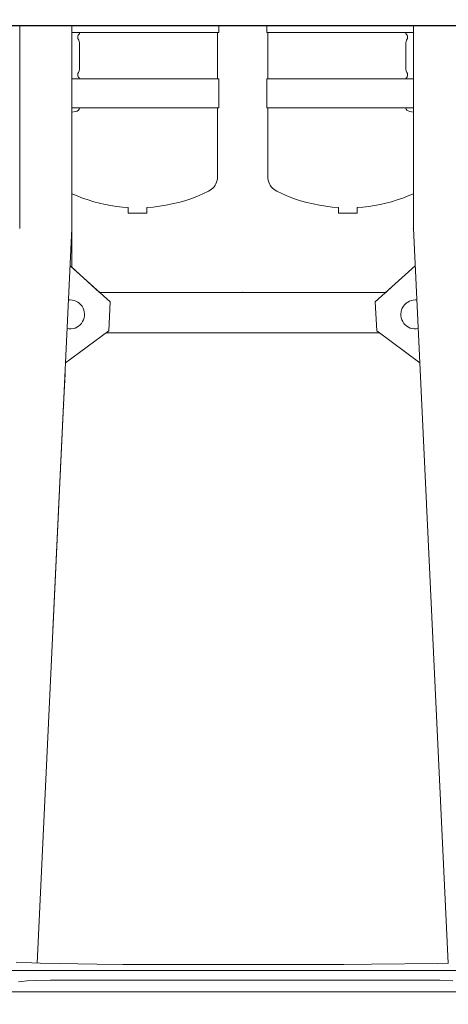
# Model space of a CAD drawing. Header units: millimetres. Extents: x 2204655785 to 2205143108, y 485765510 to 486291538.
# Tile 100 of 156: x 2204986559 to 2204987336, y 486183767 to 486185552. Entities that reach past the tile are written whole.
import ezdxf
from ezdxf.enums import TextEntityAlignment as Align
from ezdxf.lldxf.tags import DXFTag

# ---------------------------------------------------------------- set-up
doc = ezdxf.new("R2010")
doc.units = ezdxf.units.MM
doc.linetypes.add('НЕВИДИМАЯX2', pattern=[19.05, 12.7, -6.35])
for name, color, linetype in [('206ППР Панелевоз', 7, 'Continuous'), ('ППР_Автокран СКАТ-40', 7, 'Continuous'), ('ППР_Автокран_Опасная зона', 1, 'Continuous'), ('ППР_Опасная зона от крана', 1, 'Continuous'), ('ППР_Разрез', 5, 'Continuous'), ('ППР_Стрела', 7, 'Continuous')]:
    doc.layers.add(name, color=color, linetype=linetype)
doc.styles.add('ППРк_М1-1', font='GOST_Common Italic.ttf', dxfattribs={"height": 800})
doc.styles.add('ППРк_М1-1кран', font='GOST_Common Italic.ttf', dxfattribs={"width": 0.8, "height": 600})
tags = doc.linetypes.add('опасная зона_Кран', pattern='A,30,-8,4,-8,30,-8,4,-8,30,-8,4,[230,Bbox.shx,S=2.5,R=0,X=0,Y=-10],-6', length=148).pattern_tags.tags
tags[24] = DXFTag(74, 5)

# ---------------------------------------------------------------- blocks, each defined once
blk = doc.blocks.new('*U374')
at = {"layer": 'ППР_Опасная зона от крана', "linetype": 'опасная зона_Кран', "lineweight": 80, "ltscale": 100}
blk.add_arc((29475, 0), 54570, 270, 90, dxfattribs=at)
at = {"layer": 'ППР_Стрела', "linetype": 'НЕВИДИМАЯX2', "lineweight": 50, "ltscale": 100}
blk.add_arc((29475, 0), 38700, 270, 90, dxfattribs=at)
at = {"layer": 'ППР_Стрела', "linetype": 'Continuous', "lineweight": 100}
blk.add_arc((29475, 0), 35000, 270, 90, dxfattribs=at)
at = {"style": 'ППРк_М1-1', "width": 0.8}
for tag, p, height, flags in [('ОПАСНАЯ_ЗОНА', (25480.86, 21929.55), 800, 1), ('ОТЛЕТ_ГРУЗА', (25413.72, 20678.22), 800, 1), ('Кол-во_элементов', (2695.66, -1978.25), 1200, 8)]:
    blk.add_attdef(tag, p, '', height=height, dxfattribs=dict(at, flags=flags))
at = {"style": 'ППРк_М1-1', "width": 0.8, "flags": 8}
blk.add_attdef('МАРКА_КРАНА', text='', height=1200, dxfattribs=at).set_placement((8837.5, 818.17), align=Align.CENTER)
blk.add_attdef('ВЫСОТА', text='', height=1200, dxfattribs=at).set_placement((9134.89, -8454.02), align=Align.MIDDLE_CENTER)
at = {"layer": 'Defpoints', "style": 'ППРк_М1-1', "width": 0.8, "flags": 1}
for tag, p in [('МАКСИМАЛЬНАЯ_ДЛИНА_ГРУЗА', (25470.43, 19233.22)), ('ШИРИНА_ГРУЗА', (25397.01, 17803.51))]:
    blk.add_attdef(tag, p, '', height=800, dxfattribs=at)
at = {"layer": 'ППР_Разрез', "style": 'ППРк_М1-1кран', "width": 0.8, "flags": 8}
for tag, p in [('РАЗРЕЗ2', (-1027.85, 55181.17)), ('РАЗРЕЗ', (-1731.87, -54129.29))]:
    blk.add_attdef(tag, p, '', height=800, dxfattribs=at)
at = {"layer": 'ППР_Стрела', "style": 'ППРк_М1-1кран', "width": 0.8, "flags": 8}
for tag, p in [('ВЫСОТА_КРЮКА_ГОРИЗ', (-22781.64, 24557.61)), ('ВЫСОТА_КРЮКА_НАКЛ', (-23522.06, 23711.4)), ('ГАБАРИТ_СТРЕЛЫ', (-25019.84, 21408.72)), ('ВЫЛЕТ', (-19745.38, 16966.54))]:
    blk.add_attdef(tag, p, '', height=800, rotation=317, dxfattribs=at)
blk = doc.blocks.new('*U420')
at = {"layer": 'ППР_Опасная зона от крана', "linetype": 'опасная зона_Кран', "lineweight": 80, "ltscale": 100}
blk.add_arc((135, 0), 50270, 90, 270, dxfattribs=at)
at = {"layer": 'ППР_Стрела', "linetype": 'НЕВИДИМАЯX2', "lineweight": 50, "ltscale": 100}
blk.add_arc((135, 0), 38700, 90, 270, dxfattribs=at)
at = {"layer": 'ППР_Стрела', "linetype": 'Continuous', "lineweight": 100}
blk.add_arc((135, 0), 30700, 90, 270, dxfattribs=at)
at = {"style": 'ППРк_М1-1', "width": 0.8}
for tag, p, height, flags in [('ОПАСНАЯ_ЗОНА', (25480.86, 21929.55), 800, 1), ('ОТЛЕТ_ГРУЗА', (25413.72, 20678.22), 800, 1), ('Кол-во_элементов', (2695.66, -1978.25), 1200, 8)]:
    blk.add_attdef(tag, p, '', height=height, dxfattribs=dict(at, flags=flags))
at = {"style": 'ППРк_М1-1', "width": 0.8, "flags": 8}
blk.add_attdef('МАРКА_КРАНА', text='', height=1200, dxfattribs=at).set_placement((8837.5, 818.17), align=Align.CENTER)
blk.add_attdef('ВЫСОТА', text='', height=1200, dxfattribs=at).set_placement((9134.89, -8454.02), align=Align.MIDDLE_CENTER)
at = {"layer": 'Defpoints', "style": 'ППРк_М1-1', "width": 0.8, "flags": 1}
for tag, p in [('МАКСИМАЛЬНАЯ_ДЛИНА_ГРУЗА', (25470.43, 19233.22)), ('ШИРИНА_ГРУЗА', (25397.01, 17803.51))]:
    blk.add_attdef(tag, p, '', height=800, dxfattribs=at)
at = {"layer": 'ППР_Разрез', "style": 'ППРк_М1-1кран', "width": 0.8, "flags": 8}
for tag, p in [('РАЗРЕЗ2', (-1027.85, 55181.17)), ('РАЗРЕЗ', (-1731.87, -54129.29))]:
    blk.add_attdef(tag, p, '', height=800, dxfattribs=at)
at = {"layer": 'ППР_Стрела', "style": 'ППРк_М1-1кран', "width": 0.8, "flags": 8}
for tag, p in [('ВЫСОТА_КРЮКА_ГОРИЗ', (-19652.89, 21607.87)), ('ГАБАРИТ_СТРЕЛЫ', (-25019.84, 21408.72)), ('ВЫСОТА_КРЮКА_НАКЛ', (-20393.31, 20761.66)), ('ВЫЛЕТ', (-16616.63, 14016.8))]:
    blk.add_attdef(tag, p, '', height=800, rotation=317, dxfattribs=at)
blk = doc.blocks.new('*U53')
blk.add_lwpolyline([(7446.2, 1251.1), (4884, 1251.1), (4884, -1246.3), (7446.2, -1246.3)], close=True)
at = {"layer": '206ППР Панелевоз', "lineweight": 5}
for p, q in [((9198.7, -678.8), (9198.7, 686.3)), ((9159.7, 429.2), (9159.7, -421.8)), ((9146.5, 376.5), (7814.6, 313.5)), ((9146.9, 357.5), (9146.5, 376.6)), ((9177.5, 361.2), (9178.3, 384.9)), ((9148.6, 237.1), (9146.9, 357.5)), ((9177.2, 334.5), (9177.5, 361.2)), ((8058.1, 325), (7999.9, 246.7)), ((9177.2, -327), (9177.2, 334.5)), ((7814.7, 313.5), (7446.2, 313.5)), ((7458.9, 313.5), (7458.9, 47.3)), ((7542.9, 313.5), (7542.9, 47.3)), ((7595.4, 313.5), (7595.4, 299.2)), ((7599.9, 301.3), (7601.3, 304)), ((7601.3, 304), (7602.2, 307)), ((7602.2, 307), (7603.3, 313.5)), ((7755.5, 303.8), (7751.3, 313.5)), ((7759.3, 293.9), (7755.5, 303.8)), ((7882, 316.7), (7947.4, 244.2)), ((7458.9, 299.2), (7460.8, 299.7)), ((7460.8, 299.7), (7462.5, 300.6)), ((7462.5, 300.6), (7464.1, 301.8)), ((7464.1, 301.8), (7465.4, 302.5)), ((7465.4, 302.5), (7467, 302.8)), ((7467, 302.8), (7468.6, 302.8)), ((7468.6, 302.8), (7470.1, 302.4)), ((7470.1, 302.4), (7472.9, 300.8)), ((7472.9, 300.8), (7475.1, 300.1)), ((7475.1, 300.1), (7477.5, 299.8)), ((7477.5, 299.8), (7526.1, 299.8)), ((7526.1, 299.8), (7528.5, 300.1)), ((7528.5, 300.1), (7530.2, 300.6)), ((7530.2, 300.6), (7531.7, 301.4)), ((7531.7, 301.4), (7533.4, 302.4)), ((7533.4, 302.4), (7535, 302.8)), ((7535, 302.8), (7536.6, 302.8)), ((7536.6, 302.8), (7538.1, 302.5)), ((7538.1, 302.5), (7539.5, 301.8)), ((7539.5, 301.8), (7541.2, 300.5)), ((7541.2, 300.5), (7542.9, 299.7)), ((7595.4, 299.2), (7597.9, 300)), ((7595.4, 47.3), (7595.4, 299.2)), ((7597.9, 300), (7599.9, 301.3)), ((7762.7, 283.9), (7759.3, 293.9)), ((7765.8, 273.7), (7762.7, 283.9)), ((7768.6, 263.5), (7765.8, 273.7)), ((7918.5, 276.2), (7930.2, 263.3)), ((7770.9, 253.1), (7768.6, 263.5)), ((7772.9, 242.7), (7770.9, 253.1)), ((7930.2, 263.3), (7930.2, -255.8)), ((7930.2, 263.3), (7930.2, -255.8)), ((8003.7, 251.8), (8003.7, -244.3)), ((7774.4, 232.2), (7772.9, 242.7)), ((7775.6, 221.7), (7774.4, 232.2)), ((7947.4, 244.2), (7999.9, 246.7)), ((9148.8, 187.4), (9148.6, 237.1)), ((7776.4, 211.1), (7775.6, 221.7)), ((7786.4, 211.1), (7776.4, 211.1)), ((7786.4, 177.5), (7786.4, 211.1)), ((9148.7, -213.3), (9148.8, 187.4)), ((7774.1, 154.3), (7775.5, 165.9)), ((7775.5, 165.9), (7776.4, 177.5)), ((7776.4, 177.5), (7786.4, 177.5)), ((7772.3, 142.8), (7774.1, 154.3)), ((7767.2, 120), (7770, 131.4)), ((7770, 131.4), (7772.3, 142.8)), ((7760.4, 97.7), (7764, 108.8)), ((7764, 108.8), (7767.2, 120)), ((7756.2, 86.8), (7760.4, 97.7)), ((7746.7, 65.5), (7751.7, 76.1)), ((7751.7, 76.1), (7756.2, 86.8)), ((7733.2, 52.2), (7736, 53.8)), ((7736, 53.8), (7738.7, 55.6)), ((7738.7, 55.6), (7741.1, 57.7)), ((7741.1, 57.7), (7743.3, 60.1)), ((7743.3, 60.1), (7745.1, 62.7)), ((7745.1, 62.7), (7746.7, 65.5)), ((7458.9, 47.3), (7446.2, 47.3)), ((7542.9, 49.4), (7458.9, 49.4)), ((7542.9, 47.3), (7595.4, 47.3)), ((7595.4, 49.4), (7720.8, 49.4)), ((7720.8, 49.4), (7724, 49.6)), ((7724, 49.6), (7727.1, 50.1)), ((7727.1, 50.1), (7730.2, 51)), ((7730.2, 51), (7733.2, 52.2)), ((7446.2, -39.8), (7458.9, -39.8)), ((7458.9, -39.8), (7458.9, -306)), ((7542.9, -41.9), (7458.9, -41.9)), ((7542.9, -306), (7542.9, -39.8)), ((7542.9, -39.8), (7595.4, -39.8)), ((7595.4, -39.8), (7595.4, -306)), ((7720.8, -41.9), (7595.4, -41.9)), ((7724, -42.1), (7720.8, -41.9)), ((7727.1, -42.6), (7724, -42.1)), ((7730.2, -43.5), (7727.1, -42.6)), ((7733.2, -44.7), (7730.2, -43.5)), ((7736, -46.3), (7733.2, -44.7)), ((7738.7, -48.1), (7736, -46.3)), ((7741.1, -50.3), (7738.7, -48.1)), ((7743.3, -52.6), (7741.1, -50.3)), ((7745.1, -55.2), (7743.3, -52.6)), ((7746.7, -58), (7745.1, -55.2)), ((7751.7, -68.6), (7746.7, -58)), ((7756.2, -79.3), (7751.7, -68.6)), ((7760.4, -90.3), (7756.2, -79.3)), ((7764, -101.3), (7760.4, -90.3)), ((7767.2, -112.5), (7764, -101.3)), ((7770, -123.9), (7767.2, -112.5)), ((7772.3, -135.3), (7770, -123.9)), ((7774.1, -146.8), (7772.3, -135.3)), ((7775.5, -158.4), (7774.1, -146.8)), ((7776.4, -170), (7775.5, -158.4)), ((7786.4, -170), (7776.4, -170)), ((7786.4, -203.6), (7786.4, -170)), ((7774.4, -224.8), (7775.6, -214.2)), ((7775.6, -214.2), (7776.4, -203.6)), ((7776.4, -203.6), (7786.4, -203.6)), ((9148.2, -261), (9148.7, -213.3)), ((7772.9, -235.2), (7774.4, -224.8)), ((7768.6, -256), (7770.9, -245.7)), ((7770.9, -245.7), (7772.9, -235.2)), ((7882, -309.2), (7947.4, -236.7)), ((7947.4, -236.7), (7999.9, -239.2)), ((8058.1, -317.5), (7999.9, -239.2)), ((7762.7, -276.4), (7765.8, -266.2)), ((7765.8, -266.2), (7768.6, -256)), ((7884.8, -306), (7930.2, -255.8)), ((9146.7, -363.3), (9148.2, -261)), ((7759.3, -286.4), (7762.7, -276.4)), ((7458.9, -291.7), (7460.8, -292.2)), ((7460.8, -292.2), (7462.5, -293.1)), ((7462.5, -293.1), (7464.1, -294.3)), ((7464.1, -294.3), (7465.5, -295)), ((7465.5, -295), (7467, -295.3)), ((7467, -295.3), (7468.7, -295.3)), ((7468.7, -295.3), (7470.2, -294.9)), ((7470.2, -294.9), (7472.9, -293.3)), ((7472.9, -293.3), (7475.1, -292.6)), ((7475.1, -292.6), (7477.6, -292.3)), ((7477.6, -292.3), (7526.1, -292.3)), ((7526.1, -292.3), (7528.5, -292.6)), ((7528.5, -292.6), (7530.2, -293.1)), ((7530.2, -293.1), (7531.7, -293.9)), ((7531.7, -293.9), (7533.5, -294.9)), ((7533.5, -294.9), (7535, -295.3)), ((7535, -295.3), (7536.6, -295.3)), ((7536.6, -295.3), (7538.2, -295)), ((7538.2, -295), (7539.5, -294.3)), ((7539.5, -294.3), (7541.2, -293)), ((7541.2, -293), (7542.9, -292.2)), ((7595.4, -291.7), (7597.9, -292.5)), ((7597.9, -292.5), (7600, -293.8)), ((7600, -293.8), (7601.4, -296.6)), ((7601.4, -296.6), (7602.2, -299.5)), ((7602.2, -299.5), (7603.4, -306)), ((7751.3, -306), (7755.5, -296.3)), ((7755.5, -296.3), (7759.3, -286.4)), ((7814.7, -306), (7446.2, -306)), ((7784.2, -306), (7733.9, -306)), ((7884.8, -306), (7784.2, -306)), ((9146.5, -369.1), (7814.6, -306)), ((8133.7, -321.1), (8077.7, -318.4)), ((8542.8, -340.5), (8133.7, -321.1)), ((9177.3, -345), (9177.2, -327)), ((9177.9, -370), (9177.3, -345)), ((9146.1, -378.3), (9146.7, -363.3)), ((9178.8, -387.2), (9177.9, -370)), ((9144.5, -406.9), (9146.1, -378.3)), ((9179.7, -397.2), (9178.8, -387.2)), ((7814.7, -400.5), (7446.2, -400.5)), ((9180.6, -402.8), (9179.7, -397.2))]:
    blk.add_line(p, q, dxfattribs=at)
for centre, start, end in [((7970.3, 316.8), 180, 11.639), ((7970.3, 316.8), 173.7825, 180), ((7970.3, -309.3), 348.361, 180), ((7970.3, -309.3), 180, 186.2175)]:
    blk.add_arc(centre, 26.3, start, end, dxfattribs=at)
for p in [(7814.7, 313.4), (7814.7, 313.4), (7786.4, 211.1), (7786.4, 211.1), (7930.2, 3.7), (7930.2, 3.7), (8133.7, -321.1)]:
    blk.add_point(p, dxfattribs=at)
blk = doc.blocks.new('*U778')
at = {"layer": 'ППР_Автокран_Опасная зона', "color": 1, "linetype": 'опасная зона_Кран', "lineweight": 80, "ltscale": 100}
blk.add_arc((-3.65, 4.56), 29000, 319.788537, 219.788112, dxfattribs=at)

msp = doc.modelspace()

# ---------------------------------------------------------------- block references
msp.add_blockref('*U374', (2204954762.1, 486208475.8))

# ---------------------------------------------------------------- next in the draw order: block references
at = {"rotation": 270}
msp.add_blockref('*U420', (2205009908.3, 486171614.7), dxfattribs=at)

# ---------------------------------------------------------------- next in the draw order: block references
msp.add_blockref('*U53', (2204986959.3, 486192988), dxfattribs=at)

# ---------------------------------------------------------------- next in the draw order: block references
at = {"layer": 'ППР_Автокран СКАТ-40', "rotation": 180}
msp.add_blockref('*U778', (2204992903.8, 486169018.3), dxfattribs=at)

# ---------------------------------------------------------------- next in the draw order: block references
at = {"layer": 'ППР_Автокран СКАТ-40', "rotation": 270}
msp.add_blockref('*U778', (2204967067.2, 486180827.7), dxfattribs=at)

doc.saveas('drawing.dxf')
